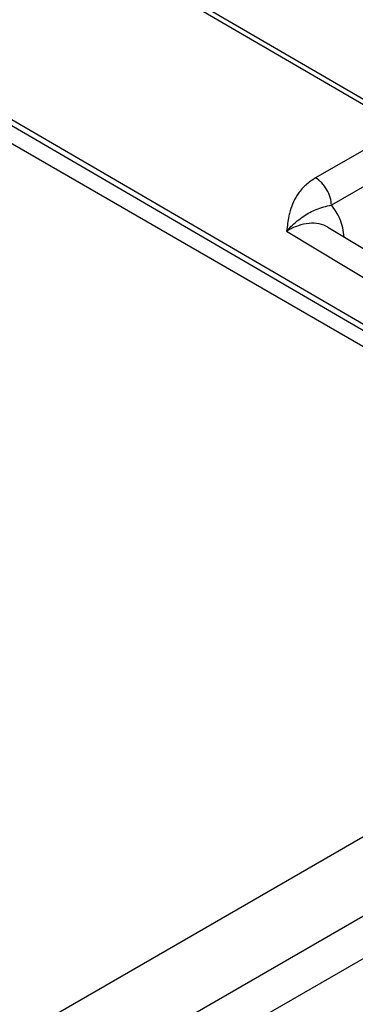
# Model space of a CAD drawing. Header units: inches. Extents: x 0 to 34, y 0 to 22.
# Tile 38 of 101: x 4.336 to 4.674, y 17.677 to 18.669. Entities that reach past the tile are written whole.
import ezdxf

# ---------------------------------------------------------------- set-up
doc = ezdxf.new("R2010")
doc.units = ezdxf.units.IN
doc.header["$LTSCALE"] = 1.87
doc.header["$MEASUREMENT"] = 0
doc.layers.get('0').update_dxf_attribs({"linetype": 'CONTINUOUS'})

msp = doc.modelspace()

# ---------------------------------------------------------------- linework, layer by layer
at = {"color": 3, "linetype": 'CONTINUOUS'}
for p, q in [((5.10938, 18.09262), (3.30679, 19.13342)), ((3.60839, 17.22597), (5.10938, 18.09262)), ((3.62864, 17.15782), (5.12963, 18.02448)), ((3.52223, 17.05342), (5.13998, 17.9876))]:
    msp.add_line(p, q, dxfattribs=at)
at = {"color": 7, "linetype": 'CONTINUOUS'}
for p, q in [((3.65164, 18.96239), (5.11082, 18.11239)), ((3.64901, 18.95784), (5.10818, 18.10785)), ((4.72215, 18.55998), (4.41693, 18.73772)), ((4.72963, 18.56074), (4.42443, 18.73846)), ((4.72215, 18.55998), (4.63444, 18.50934)), ((4.73278, 18.52945), (4.65028, 18.48182)), ((4.60522, 18.45572), (5.14476, 18.13036)), ((4.64684, 18.45966), (4.64684, 18.45966)), ((4.64684, 18.45966), (5.18702, 18.13392))]:
    msp.add_line(p, q, dxfattribs=at)
for points, knots in [([(4.63444, 18.50934), (4.6309, 18.5073), (4.62455, 18.50275), (4.61705, 18.49443), (4.61192, 18.4855), (4.60971, 18.47927), (4.60885, 18.47619)], [0, 0, 0, 0, 0.285329, 0.541003, 0.776267, 1, 1, 1, 1]), ([(4.65028, 18.48182), (4.65028, 18.48442), (4.64931, 18.48991), (4.64592, 18.49762), (4.64095, 18.50443), (4.63669, 18.50803), (4.63444, 18.50934)], [0, 0, 0, 0, 0.237083, 0.499719, 0.762508, 1, 1, 1, 1]), ([(4.60885, 18.47619), (4.60837, 18.4745), (4.60674, 18.46776), (4.60586, 18.46087), (4.60522, 18.45572)], [0, 0, 0, 0, 0.252109, 1, 1, 1, 1]), ([(4.62248, 18.47099), (4.62642, 18.47363), (4.63534, 18.47834), (4.64509, 18.48095), (4.65028, 18.48182)], [0, 0, 0, 0, 0.474004, 1, 1, 1, 1]), ([(4.66327, 18.4498), (4.66262, 18.456), (4.66012, 18.46755), (4.654, 18.47785), (4.65028, 18.48182)], [0, 0, 0, 0, 0.534096, 1, 1, 1, 1]), ([(4.60522, 18.45572), (4.60663, 18.45729), (4.61192, 18.46287), (4.61783, 18.46789), (4.62248, 18.47099)], [0, 0, 0, 0, 0.273911, 1, 1, 1, 1]), ([(4.64684, 18.45966), (4.64412, 18.4613), (4.63784, 18.4637), (4.62734, 18.46403), (4.61615, 18.46135), (4.60888, 18.45785), (4.60522, 18.45572)], [0, 0, 0, 0, 0.217721, 0.450466, 0.709609, 1, 1, 1, 1])]:
    msp.add_open_spline(points, degree=3, knots=knots, dxfattribs=at)

doc.saveas('drawing.dxf')
